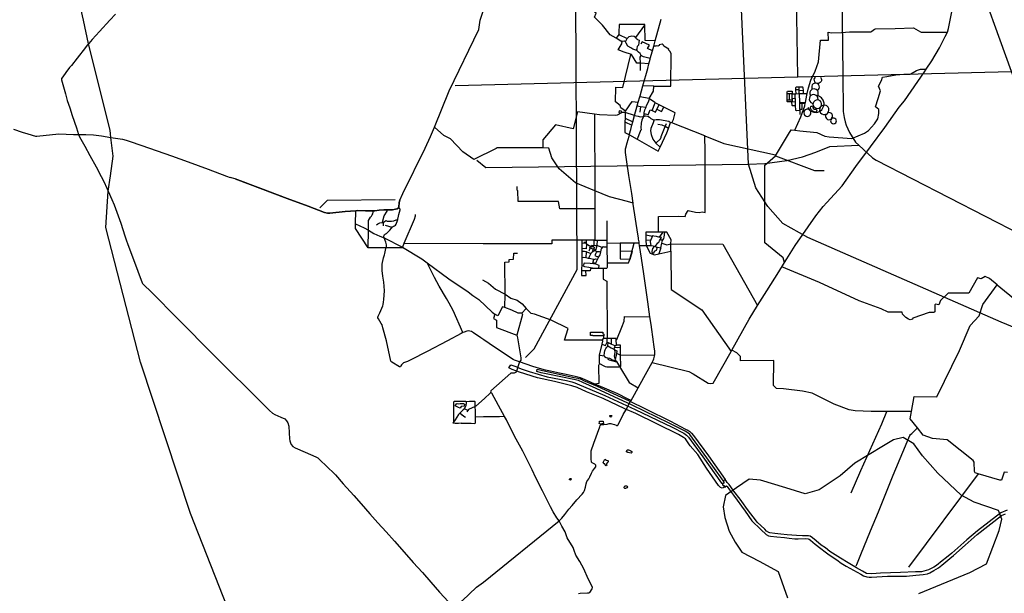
# Model space of a CAD drawing. Header units: millimetres. Extents: x 664923 to 767831, y 3118803 to 3207600.
# Tile 110 of 256: x 676896 to 692367, y 3154375 to 3163395. Entities that reach past the tile are written whole.
import ezdxf

# ---------------------------------------------------------------- set-up
doc = ezdxf.new("R2010")
doc.units = ezdxf.units.MM
for name, color, linetype in [('buildings', 5, 'Continuous'), ('roads_2', 2, 'Continuous'), ('roads_3', 3, 'Continuous'), ('water', 7, 'Continuous')]:
    doc.layers.add(name, color=color, linetype=linetype)

msp = doc.modelspace()

# ---------------------------------------------------------------- linework, layer by layer
at = {"layer": 'buildings'}
for points in [[(686352.51, 3161954.57), (686316.67, 3161963.93), (686308.54, 3161935.26), (686333.33, 3161927.82), (686349.48, 3161935.91), (686352.51, 3161954.57)], [(686330.61, 3159736.69), (686333.32, 3159632.27), (686487.71, 3159630.54), (686522.49, 3159754.37), (686330.37, 3159751.31), (686330.61, 3159736.69)], [(685725.64, 3159445.56), (685725.75, 3159372.96), (685794.5, 3159374.57), (685790.62, 3159448.63), (685725.64, 3159445.56)]]:
    msp.add_lwpolyline(points, close=True, dxfattribs=at)
at = {"layer": 'roads_2'}
for points in [[(686536.44, 3160495.13), (686534.16, 3160510.48)], [(686005.44, 3157991.58), (685992.32, 3157956.41), (685996.76, 3157676.47), (685933.12, 3157664.83)], [(686420.34, 3157257.3), (686455.33, 3157323.89)], [(686455.33, 3157323.89), (686469.2, 3157348.06)], [(686469.2, 3157348.06), (686495.4, 3157396.68)]]:
    msp.add_lwpolyline(points, dxfattribs=at)
at = {"layer": 'roads_3'}
for points in [[(678318.09, 3161656.17), (677974.98, 3163014.65), (677897.48, 3163387.1), (677456.3, 3165318.75), (677410.22, 3166169.99), (677165.46, 3168471.17), (677188.46, 3169193.87), (677199.28, 3169534.21), (677259.66, 3170110.07), (677390.97, 3171362.6)], [(696389.07, 3159201.03), (696207.99, 3159215.77), (696048.34, 3159228.76), (695839.05, 3159263.02), (695677.68, 3159289.44), (695304.36, 3159420.49), (694594.4, 3159885.59), (694192.35, 3160286), (692811.63, 3161661.27), (692480.15, 3162582.01), (691878.83, 3164252.52), (691075, 3166076.71), (691005.52, 3166322.87), (691050.8, 3166529.31), (691086.34, 3166691.45), (691105.5, 3166778.82), (691372.21, 3167334.45)], [(695839.05, 3159263.02), (695598.33, 3159087.99), (695348.15, 3159001.29), (693176.5, 3158495.59), (692978.7, 3158466.84), (692779.23, 3158488.63), (692558.22, 3158541.83), (692318.42, 3158640.29), (689280.01, 3159968.17), (688888.32, 3160191.26), (688651.75, 3160458.62), (688463.9, 3160752.25), (688345.2, 3161121.36), (688345.61, 3161122.21), (688150.64, 3165531.53), (688146.15, 3165992.95)], [(689645.19, 3166075.63), (689785.38, 3165973.49), (689828.33, 3162540.65), (689835.67, 3161953.22), (689849.82, 3161857.36), (689867.77, 3161786.62), (689881.17, 3161736.71), (689933.45, 3161620.57), (690026.4, 3161470.22), (690081.33, 3161420.48), (690296.84, 3161225.39), (690352.04, 3161188.68), (692635.06, 3160014.26), (692860.99, 3159940.67), (693111.43, 3159921.81), (693326.55, 3159931), (693469.69, 3159961.98), (693629.57, 3160009.34), (693867.44, 3160115.43), (694192.35, 3160286)], [(689123.76, 3162496.56), (689071.15, 3165645.14)], [(684840.76, 3158083.78), (684981.43, 3158219.73), (685656.93, 3159465.64), (685631.37, 3164787.53)], [(682866.52, 3160557.18), (682859.64, 3160518.83), (682850.95, 3160448.99), (682841.59, 3160432.34), (682828.13, 3160422.56), (682800.41, 3160413.22), (682752.38, 3160407.85), (682677.73, 3160406.14), (682674.96, 3160406.07), (682614.71, 3160404.7), (682541.81, 3160397.96), (682474.88, 3160391.96), (682456.82, 3160391.85), (682330.21, 3160391.03), (682197.78, 3160393.26), (682175.51, 3160391.68), (682012.15, 3160380.14), (681770.97, 3160354.62), (681731.16, 3160353.67), (681683.87, 3160364.49), (681426.18, 3160462.84), (681097.11, 3160584.84), (680683.21, 3160742.84), (680280.93, 3160890.79), (681097.11, 3160584.84), (681426.18, 3160462.84), (681683.87, 3160364.49), (681731.16, 3160353.67), (681770.97, 3160354.62), (682012.15, 3160380.14), (682175.51, 3160391.68), (682197.78, 3160393.26), (682330.21, 3160391.03), (682456.82, 3160391.85), (682474.88, 3160391.96), (682541.81, 3160397.96), (682614.71, 3160404.7), (682674.96, 3160406.07), (682677.73, 3160406.14), (682752.38, 3160407.85), (682800.41, 3160413.22), (682828.13, 3160422.56), (682841.59, 3160432.34), (682850.95, 3160448.99), (682859.64, 3160518.83), (682866.52, 3160557.18), (682917.85, 3160662.78), (683264.46, 3161375.84), (683352.71, 3161557.38), (683413.59, 3161706.85), (683644.75, 3162274.35), (684109.58, 3163240.56), (684132.12, 3163385.46), (684327.41, 3163982.03)], [(686341.79, 3163058.26), (686265.83, 3163103.95), (686174.33, 3163158.98), (686051.26, 3163309.97), (685926.39, 3163435.96), (685951.66, 3163496.94), (685576.34, 3163797.99), (685242.55, 3163797.92), (685239.74, 3163975.41), (684327.41, 3163982.03)], [(686495.4, 3157396.68), (686502.57, 3157408.13), (686527.23, 3157453.52), (686613.61, 3157606.98), (686704.21, 3157770.79), (686833.58, 3158004.43), (687409.25, 3157863.44), (687477.83, 3157825.26), (687712.55, 3157678.25), (687752.08, 3157675.22), (687794.22, 3157682.29), (688073.86, 3158175.24), (688087.9, 3158199.99), (688359.06, 3158684.34), (688486.29, 3158903.06), (688632.8, 3159130.76), (688821.96, 3159431.75), (688913.59, 3159576.86), (688950.21, 3159634.86), (689080.59, 3159843.28), (689407.34, 3160309.38), (689520.63, 3160459.28), (689578.35, 3160518.92), (689816.62, 3160784.14), (690035.11, 3161085.74), (690265.51, 3161394), (690487.48, 3161699.26), (690715.13, 3162017.08), (690796.13, 3162120.33), (691114.76, 3162577.09), (691141.06, 3162617.36), (691226.76, 3162748.53), (691349.78, 3162954.98), (691438.83, 3163130.63), (691474.73, 3163197.75), (691489.59, 3163258.41), (691601.43, 3163816.28)], [(678399.11, 3163479.44), (678312.69, 3163385.12), (678151.34, 3163211.53), (678032.68, 3163083.48), (677981.76, 3163022.72), (677974.98, 3163014.65), (677958.11, 3162994.52), (677929.4, 3162956.96), (677798.53, 3162789.23), (677711.09, 3162675.9), (677680.39, 3162641.12), (677621.48, 3162562.97), (677571.33, 3162494.23), (677555.23, 3162468.74), (677553.98, 3162450.37), (677585.83, 3162341.05), (677614.23, 3162229.73), (677642.48, 3162127), (677682, 3162009.99), (677722.49, 3161886.71), (677786.57, 3161695.17), (677821.92, 3161590.79), (677836.24, 3161552.83), (677916.83, 3161403.83), (677996.7, 3161258.92), (678097.27, 3161079.58), (678177.27, 3160926.9), (678218.8, 3160848.96), (678265.97, 3160744.35), (678286.6, 3160697.33), (678343.96, 3160566.6), (678379.31, 3160482.09), (678420.74, 3160368.97), (678482.81, 3160197.23), (678549.65, 3159996.42), (678570.69, 3159933.75)], [(686557.42, 3161886.25), (686598.93, 3162038.29), (686615.73, 3162097.1), (686640.46, 3162183.58), (686645.18, 3162200.11), (686687.46, 3162354.98), (686762.87, 3162626.24), (686782.65, 3162702.36), (686801.8, 3162776.1), (686804.46, 3162785.54), (686838.29, 3162905.63), (686859.63, 3162981.4), (686881.93, 3163062.7), (686975.71, 3163405.77)], [(686881.93, 3163062.7), (686724.81, 3163067.5), (686716.99, 3163306.99), (686716.59, 3163319.04), (686315.59, 3163318.92), (686312.33, 3163194.6), (686308.65, 3163164.72), (686265.83, 3163103.95)], [(686574.96, 3163116.28), (686716.99, 3163306.99)], [(689076.67, 3161656.87), (689167.92, 3161868.38), (689232.3, 3162042.79), (689239.87, 3162083.39), (689242.06, 3162094.23), (689261.13, 3162208.28), (689267.66, 3162236.16), (689288.63, 3162325.7), (689326.59, 3162445.38), (689392.74, 3162587.22), (689445.84, 3162731.38), (689479.36, 3163073.22), (689601.97, 3163073.32), (689597.87, 3163196.49), (689653.62, 3163190.08), (689809.13, 3163194.43), (689934.96, 3163202.73), (690115.52, 3163202.54), (690271.69, 3163205.33), (690286.44, 3163214.72), (690324.8, 3163244.58), (690342.51, 3163253.22), (690654.04, 3163255.41), (690940.44, 3163267.4), (691047.46, 3163206.48), (691062.49, 3163198.11), (691474.73, 3163197.75)], [(686782.65, 3162702.36), (686649.72, 3162709.34), (686591.9, 3162712.39), (686508.93, 3162845.79), (686394.96, 3162883.66), (686298.91, 3162919.15), (686361.18, 3163027.24), (686353.19, 3163055.8)], [(686308.65, 3163164.72), (686439.81, 3163099.5)], [(686804.46, 3162785.54), (686758.56, 3162794.41), (686698.45, 3162811.21), (686662.44, 3162830.48), (686647.29, 3162863.08), (686616.44, 3162885.1), (686596.13, 3162907.75), (686580.33, 3162915.3), (686574.98, 3162917.85), (686530.66, 3162931.76), (686497.82, 3162953.64), (686449.1, 3162981.07), (686424.22, 3163026.63), (686412.29, 3163047.9), (686397.47, 3163056.01), (686373.39, 3163051.46), (686353.19, 3163055.8), (686341.79, 3163058.26)], [(686412.29, 3163047.9), (686439.81, 3163099.5), (686469.78, 3163129.22), (686511.62, 3163141.85), (686548.42, 3163134.65), (686574.96, 3163116.28), (686578.3, 3163104.84), (686594.26, 3163094.08), (686600.67, 3163084.32), (686627.12, 3163071.16), (686625.63, 3163036.1), (686618.87, 3162995.83), (686599.28, 3162973.59), (686594.55, 3162944.74), (686593.63, 3162932.77), (686580.33, 3162915.3)], [(686838.29, 3162905.63), (686760.48, 3162940.08), (686791.13, 3162992.78), (686675.85, 3163046.3), (686654.35, 3163008.93)], [(686860.14, 3162349.1), (687128.87, 3162350.25), (687131.21, 3162860.94), (687112.7, 3162902.41), (687090.33, 3162922.95), (687095.43, 3162932.43), (687018.02, 3162981.32), (687006.2, 3163001.45), (686988.15, 3163011.12), (686944.22, 3163001.02), (686941.33, 3162987.87), (686921.44, 3162980.82), (686902.53, 3162981.56), (686890, 3162978.23), (686872.14, 3162978.99), (686859.63, 3162981.4)], [(686412.94, 3161954.52), (686338.62, 3162006.6), (686328.55, 3162046.13), (686258.38, 3162101.42), (686260.97, 3162334.36), (686372.34, 3162328.81), (686497.37, 3162849.86)], [(686649.37, 3162597.38), (686649.72, 3162709.34), (686643.92, 3162807.2), (686662.44, 3162830.48)], [(683740.08, 3162361.51), (689123.76, 3162496.56), (692480.15, 3162582.01)], [(688913.59, 3159576.86), (688894.18, 3159652.4), (688604.81, 3159885.92), (688606.17, 3161106), (688771.73, 3161256.99), (688975.14, 3161595.83), (689016.06, 3161663.99), (689076.67, 3161656.87), (689156, 3161647.55), (689423.11, 3161620.54), (689548.97, 3161564.3), (689616.37, 3161550.77), (689968.52, 3161524.92), (690170.83, 3161609.68), (690230.99, 3161654.52), (690327.99, 3161758.45), (690379.26, 3161834.48), (690396.72, 3161922.5), (690393.6, 3161985.13), (690340.45, 3162026.04), (690385.6, 3162154.41), (690421.38, 3162278.23), (690390.81, 3162350.84), (690438.75, 3162437.05), (690453.64, 3162489.72), (690519.56, 3162503.12), (690659.83, 3162528.38), (690785.61, 3162540.87), (690888.5, 3162540.47), (690932.11, 3162564.89), (690988.38, 3162596.4), (691051.04, 3162616.22), (691141.06, 3162617.36)], [(689477.72, 3162489.07), (689489.19, 3162473.01), (689494.46, 3162454.02), (689492.88, 3162434.39), (689487.31, 3162420.7), (689474.7, 3162405.51), (689457.63, 3162395.51), (689438.16, 3162391.92), (689424.01, 3162392.47), (689401.39, 3162404.9), (689388.54, 3162419.89), (689381.72, 3162437.81), (689381.37, 3162457.51), (689387.81, 3162476.14), (689400.28, 3162491.45)], [(686784.55, 3162154.7), (686856.21, 3162270.08), (686860.14, 3162349.1), (686687.46, 3162354.98)], [(688955.42, 3162229.1), (688955.4, 3162263.05), (688961.6, 3162269.42), (689031.23, 3162271.09)], [(689031.23, 3162271.09), (689032.37, 3162229.94)], [(689209.65, 3162279.62), (689208.51, 3162322.49), (689206.79, 3162326.63), (689203.36, 3162330.32), (689198.75, 3162333.26), (689193.07, 3162335.82), (689140.86, 3162334.45), (689093.64, 3162332.91), (689087.2, 3162325.75), (689086.89, 3162293.13)], [(689143.72, 3162232.61), (689142.44, 3162278.11), (689141.97, 3162294.69), (689086.89, 3162293.13), (689088.64, 3162231.07), (689143.72, 3162232.61)], [(689141.97, 3162294.69), (689140.86, 3162334.45)], [(689143.72, 3162232.61), (689210.67, 3162234.37), (689209.65, 3162279.62), (689142.44, 3162278.11)], [(689425.9, 3162194.04), (689430.62, 3162200.61), (689439.23, 3162212.61), (689444.34, 3162235.61), (689441.24, 3162258.94), (689430.3, 3162279.82), (689412.85, 3162295.71), (689379.6, 3162306.22), (689349.65, 3162300.23), (689335.08, 3162292.51), (689318.99, 3162275.24), (689309.82, 3162253.54), (689308.66, 3162230.02), (689313.88, 3162214.06), (689323.5, 3162197.91)], [(689430.3, 3162279.82), (689448.04, 3162296.35), (689458.67, 3162314.89), (689462.3, 3162335.94), (689458.47, 3162356.94), (689447.66, 3162375.36), (689424.01, 3162392.47), (689403.05, 3162397.03), (689381.78, 3162394.18), (689362.78, 3162384.28), (689348.32, 3162368.5), (689340.17, 3162348.76), (689341.62, 3162317.07), (689349.65, 3162300.23)], [(686407.96, 3161936.64), (686412.94, 3161954.52), (686518.71, 3162106.81), (686615.73, 3162097.1)], [(687143.19, 3161773.16), (687169.88, 3161826.85), (687193.4, 3161928.33), (687015.78, 3162020.52), (686943.7, 3162057.93), (686882.5, 3162089.7), (686874.8, 3162093.69), (686790.74, 3162150.52), (686784.55, 3162154.7), (686640.46, 3162183.58)], [(686697.78, 3161871.53), (686708.81, 3161900.74), (686709.15, 3161907.72), (686710.39, 3161933.14), (686720.19, 3161977.17), (686739.5, 3162017.16), (686745.41, 3162041.28), (686783.08, 3162118.33), (686790.74, 3162150.52)], [(688984.03, 3162229.41), (688955.42, 3162229.1)], [(688955.49, 3162136.41), (688955.42, 3162229.1)], [(689143.72, 3162232.61), (689149.03, 3162090.94), (689149.26, 3162080.93), (689150.87, 3161989.17), (689151.29, 3161964.71), (689102.44, 3161964.48), (689097, 3161965.4), (689093.46, 3161967.75), (689090.79, 3161970.72), (689089.44, 3161975.12), (689086.28, 3162041.39), (689037.21, 3162040.6), (689030.8, 3162047.29), (689030.12, 3162105.76), (688961.12, 3162103.87), (688955.51, 3162109.78), (688955.49, 3162136.41)], [(688955.49, 3162136.41), (688984.48, 3162136.63)], [(689032.37, 3162229.94), (688984.03, 3162229.41)], [(688984.03, 3162229.41), (688984.48, 3162136.63), (689034.21, 3162136.9)], [(689030.12, 3162105.76), (689034.8, 3162106.1)], [(689033.88, 3162153.22), (689032.37, 3162229.94), (689074.55, 3162230.76), (689076.06, 3162154.06), (689033.88, 3162153.22)], [(689033.88, 3162153.22), (689034.21, 3162136.9)], [(689034.21, 3162136.9), (689034.8, 3162106.1), (689085.14, 3162106.92), (689084.38, 3162154.2), (689076.06, 3162154.06)], [(689074.55, 3162230.76), (689088.64, 3162231.07)], [(689086.28, 3162041.39), (689085.14, 3162106.92)], [(689180.99, 3162080.26), (689178.45, 3162077.7), (689175.18, 3162076.2), (689171.63, 3162075.96), (689168.25, 3162076.94), (689165.48, 3162078.99), (689163.73, 3162081.51), (689162.81, 3162084.74), (689163, 3162088.05), (689164.68, 3162091.68), (689166.68, 3162093.72), (689169.63, 3162095.26), (689172.96, 3162095.74), (689176.31, 3162095.09), (689179.17, 3162093.4), (689181.41, 3162090.71), (689182.58, 3162087.36), (689182.49, 3162083.79), (689180.99, 3162080.26)], [(689181.41, 3162090.71), (689242.06, 3162094.23)], [(689210.67, 3162234.37), (689267.66, 3162236.16)], [(689279.51, 3162014.65), (689295.56, 3161986.94), (689312.92, 3161969.45), (689330.02, 3161955.98), (689373.04, 3161938.61), (689419.44, 3161936.93), (689463.63, 3161951.14), (689500.27, 3161979.53), (689531.21, 3162038.26), (689533.82, 3162084.38), (689520.42, 3162128.6), (689492.63, 3162165.6), (689462.14, 3162186.64), (689430.62, 3162200.61)], [(689437.58, 3162133.07), (689440.04, 3162142.01), (689438.15, 3162165.94), (689425.9, 3162194.04), (689411.22, 3162204.89), (689389.44, 3162215.21), (689365.42, 3162217.5), (689349.86, 3162214.47), (689328.48, 3162203.34), (689323.5, 3162197.91), (689312.22, 3162185.61), (689303.04, 3162163.41), (689302.04, 3162139.43), (689309.34, 3162116.56), (689326.99, 3162095.04), (689348.05, 3162083.34), (689362.29, 3162083.58)], [(689409.63, 3162132.02), (689388.4, 3162121.8), (689371.96, 3162104.99), (689362.29, 3162083.58), (689360.57, 3162060.19), (689366.98, 3162037.61), (689388.26, 3162012.33), (689409.46, 3162002.07), (689432.92, 3161999.64), (689455.79, 3162005.34), (689475.33, 3162018.48), (689485.41, 3162030.77), (689494.42, 3162052.45), (689495.43, 3162075.89), (689488.33, 3162098.27), (689473.96, 3162116.87), (689454.06, 3162129.45), (689437.58, 3162133.07), (689431.03, 3162134.51), (689409.63, 3162132.02)], [(685926.49, 3161911.23), (685659.23, 3161948.83), (685589.99, 3161680.35), (685316.06, 3161740.77), (685114.04, 3161503.62), (685113.89, 3161380.37), (684395.77, 3161379.49), (684380.14, 3161371.69), (684033.15, 3161198.74), (683857, 3161317.13), (683664.94, 3161520.5), (683558.98, 3161575.66), (683413.59, 3161706.85)], [(686598.93, 3162038.29), (686651.13, 3162028.29), (686739.5, 3162017.16)], [(686651.13, 3162028.29), (686642.1, 3161939.58)], [(686769.67, 3161901.17), (686803.68, 3161978.7), (686833.75, 3161964.85), (686883.5, 3161938.49), (686908.77, 3161988.63), (686943.7, 3162057.93)], [(686833.75, 3161964.85), (686882.5, 3162089.7)], [(686908.77, 3161988.63), (686978.42, 3161949.65), (687015.78, 3162020.52)], [(689149.03, 3162090.94), (689164.68, 3162091.68)], [(689163.73, 3162081.51), (689149.26, 3162080.93)], [(689150.87, 3161989.17), (689184.49, 3161989.71), (689189.27, 3161992.85), (689190.39, 3161997.65), (689188.59, 3162080.55)], [(689151.29, 3161964.71), (689153.27, 3161904.99)], [(689180.99, 3162080.26), (689188.59, 3162080.55), (689239.87, 3162083.39)], [(689262.21, 3161985.76), (689243.84, 3161978.99), (689228.9, 3161966.38), (689219.2, 3161949.44), (689215.91, 3161930.23), (689219.42, 3161911.05), (689229.31, 3161894.23), (689236.48, 3161887.21), (689253.55, 3161877.63), (689272.88, 3161874.44), (689292.13, 3161878.01), (689309, 3161887.93), (689317.74, 3161897.29), (689326.45, 3161914.76), (689328.62, 3161934.12), (689324, 3161953.07), (689313.14, 3161969.29), (689312.92, 3161969.45), (689297.36, 3161980.84), (689278.56, 3161986.33), (689262.21, 3161985.76)], [(689475.33, 3162018.48), (689465.58, 3161993.76), (689464.42, 3161968.16), (689467.82, 3161953.69), (689480.29, 3161931.27), (689499.72, 3161914.45), (689523.76, 3161905.26), (689549.51, 3161904.8), (689562.53, 3161908.91), (689570.8, 3161911.53), (689591.56, 3161926.68), (689595.62, 3161932.74), (689605.85, 3161948), (689611.97, 3161972.89), (689609.15, 3161998.36), (689597.75, 3162021.34), (689579.13, 3162039.05), (689566.46, 3162045.79), (689541.33, 3162051.37), (689515.78, 3162048.08), (689485.41, 3162030.77)], [(686557.42, 3161886.25), (686407.96, 3161936.64), (686360.72, 3161936.93), (686285.81, 3161893.96), (686254.44, 3161886.16), (686005.43, 3161898.91), (685926.49, 3161911.23), (685930.23, 3160704.25), (685930.85, 3160503.74), (685931.11, 3160421.18), (685932.63, 3159929.31), (685966.76, 3159929.49), (686123.72, 3159930.26), (686122.53, 3159878.06)], [(686407.96, 3161936.64), (686407.07, 3161844.92), (686406.51, 3161786.47), (686404.9, 3161620.33), (686476.79, 3161584.24)], [(686406.51, 3161786.47), (686515.45, 3161737.67)], [(686407.07, 3161844.92), (686530.36, 3161790.43)], [(686534.16, 3160510.48), (686512.25, 3160659.89), (686467.04, 3160943.74), (686434.32, 3161158.97), (686417.89, 3161271.22), (686413.63, 3161308.8), (686413.09, 3161342.8), (686415.61, 3161363.48), (686418.98, 3161381.74), (686440.52, 3161459.4), (686470.62, 3161562.69), (686476.79, 3161584.24), (686476.97, 3161598), (686496.57, 3161670.77), (686515.45, 3161737.67), (686530.36, 3161790.43), (686557.42, 3161886.25)], [(686557.42, 3161886.25), (686611.59, 3161877.47), (686643.19, 3161867.32), (686697.78, 3161871.53), (686733.23, 3161883.38), (686765.83, 3161879.72), (686793.41, 3161862.41), (686813.79, 3161838.91), (686855.99, 3161822.67), (686895.9, 3161824.56), (686950.43, 3161825.22), (687097.79, 3161801.47), (687123.32, 3161780.98)], [(686697.78, 3161871.53), (686671.33, 3161817.84), (686660.49, 3161770.47), (686657.54, 3161692.09), (686661.14, 3161663.95), (686647.63, 3161655.37), (686643.76, 3161637.76), (686599.82, 3161514.62)], [(686769.67, 3161901.17), (686748.66, 3161906.81), (686728.59, 3161909.39), (686709.15, 3161907.72)], [(686855.99, 3161822.67), (686858.33, 3161807.04), (686849.44, 3161772.43), (686811.01, 3161683.25), (686808.37, 3161648.53), (686817.77, 3161589.36), (686846.18, 3161518.78), (686892.38, 3161452.68), (686957.57, 3161390.97)], [(689562.53, 3161908.91), (689556.18, 3161886.81), (689556.55, 3161867.29), (689560.32, 3161855.34), (689571.25, 3161839.13), (689587.1, 3161827.61), (689605.95, 3161822.19), (689625.53, 3161823.49), (689638.01, 3161828.16), (689650.22, 3161836.81), (689653.6, 3161840.02), (689664.18, 3161856.47), (689668.47, 3161875.52), (689665.95, 3161894.89), (689656.93, 3161912.22), (689642.48, 3161925.44), (689630.36, 3161931.27), (689610.97, 3161934.29), (689595.62, 3161932.74)], [(689693.4, 3161848.12), (689677.64, 3161849.13), (689662.47, 3161844.71), (689650.22, 3161836.81), (689640.98, 3161822.32), (689637.25, 3161807.05), (689638.99, 3161791.44), (689642.11, 3161783.6), (689651.62, 3161771.06), (689664.87, 3161762.49), (689680.26, 3161758.96), (689695.94, 3161760.89), (689705.7, 3161765.16), (689717.72, 3161775.37), (689725.5, 3161789.04), (689728.12, 3161804.53), (689725.25, 3161819.98), (689717.24, 3161833.53), (689705.05, 3161843.53), (689693.4, 3161848.12)], [(676799.33, 3161672.93), (676936.44, 3161628), (677023.63, 3161601.85), (677142.28, 3161566.15), (677167.27, 3161563.88), (677508.9, 3161597.84), (677625.18, 3161596.17), (677740.74, 3161590), (677821.92, 3161590.79), (677932.57, 3161590.31), (678056.68, 3161585.03), (678182.22, 3161567.93), (678329.99, 3161545.29), (678401.72, 3161534.3), (678510.85, 3161514.57), (678568.92, 3161501.46), (678647.34, 3161475.98), (678936.08, 3161374.77), (679278.5, 3161253.51), (679540.9, 3161157.97), (679854.82, 3161043.17), (680146.13, 3160932.5), (680203.87, 3160912.17)], [(681800.17, 3149717.55), (681542.86, 3151382.02), (680480.54, 3153339.47), (679578.13, 3155632.66), (678793.59, 3158011.65), (678248.95, 3160128.12), (678286.6, 3160697.33), (678323.97, 3160938.53), (678361.82, 3161248.9), (678329.99, 3161545.29), (678318.09, 3161656.17)], [(686476.79, 3161584.24), (686599.82, 3161514.62), (686927.96, 3161328.96), (686957.57, 3161390.97), (687066.08, 3161618.17), (687089.51, 3161684.83), (687123.32, 3161780.98)], [(686892.38, 3161452.68), (686964.75, 3161523.81), (686976.94, 3161545.73), (686975.69, 3161558.25), (687040.39, 3161713.63), (687060.63, 3161762.22)], [(687089.51, 3161684.83), (687040.39, 3161713.63), (686991.72, 3161738.14), (686923.29, 3161749.59)], [(686935.62, 3160052.02), (686933.83, 3160298.93), (687241.45, 3160304.04), (687352.8, 3160301.64), (687364.79, 3160336.1), (687399.61, 3160394.32), (687516.54, 3160367.78), (687570.12, 3160365.5), (687618.31, 3160372.54), (687665.74, 3160361.81), (687666.05, 3160539.39), (687665.03, 3161323.81), (687661.1, 3161569.21), (687143.19, 3161773.16), (687123.32, 3161780.98)], [(687661.1, 3161569.21), (687960.21, 3161448.66), (688772.57, 3161269.74), (688771.73, 3161256.99), (689382.38, 3161022.43), (689536.69, 3161025.13)], [(684077.72, 3161184.52), (684218.53, 3161069.96), (688345.61, 3161122.21), (688601.36, 3161136.34), (688949.45, 3161179.56), (689193.33, 3161239.89), (689404.46, 3161311.61), (689624.35, 3161401.03), (690081.33, 3161420.48)], [(686534.16, 3160510.48), (686445.96, 3160534.46), (686162.08, 3160611.84), (685930.23, 3160704.25), (685630.79, 3160830.7), (685371.1, 3161052.2), (685255.03, 3161221.66), (685210.6, 3161375.54), (685113.89, 3161380.37)], [(680280.93, 3160890.79), (680203.87, 3160912.17)], [(685931.11, 3160421.18), (685384.2, 3160420.47), (685361.38, 3160535.01), (684728.24, 3160535.46), (684721.34, 3160706.65), (684712.83, 3160713.83), (684711.95, 3160770.22)], [(681609.7, 3160434.29), (681729.59, 3160557.31), (682796.14, 3160569.72)], [(682912.91, 3159819.39), (682908.97, 3159809.46), (682655.61, 3159809.8), (682370.83, 3159810.17), (682170.86, 3160109.98), (682169.71, 3160184.13), (682175.51, 3160391.68)], [(682370.83, 3159810.17), (682374.39, 3160087.34), (682375.67, 3160173.75), (682374.18, 3160201.93), (682378.91, 3160235.43), (682391.59, 3160264.14), (682406.98, 3160287.37), (682421.91, 3160306.09), (682436.31, 3160325.11), (682443.93, 3160342.25), (682456.82, 3160391.85)], [(686502.57, 3157408.13), (686446.1, 3157433.58), (686294.17, 3157510.05), (685984.35, 3157642.53), (685933.12, 3157664.83), (685819.9, 3157714.1), (685705.68, 3157764.54), (685623.75, 3157787.04), (685483.61, 3157816.16), (685378.75, 3157839.05), (685237.05, 3157867.64), (685155.4, 3157884.11), (685097.95, 3157897.31), (684957.01, 3157944.19), (684750.06, 3158014.59), (684668.78, 3158041), (684647.82, 3158049.78), (684432.71, 3158193.47), (684272.45, 3158301.17), (684188.18, 3158362.24), (684141.52, 3158391.81), (684026.11, 3158473.34), (683993.8, 3158491.11), (683970.04, 3158499.62), (683945.34, 3158500.27), (683921.24, 3158497.81), (683879.98, 3158483.59), (683860.93, 3158475.11), (683832.52, 3158462.47), (683615.55, 3158347.52), (683297.7, 3158179.33), (683044.08, 3158044.78), (682989.01, 3158019.09), (682944.42, 3158004.57), (682927.21, 3157996.99), (682910.26, 3157984.43), (682897.18, 3157969.36), (682886.96, 3157951.44), (682879.8, 3157938.78), (682873.05, 3157934.5), (682865.68, 3157935.44), (682741.83, 3158010.01), (682728.49, 3158023.9), (682656.78, 3158346.13), (682601.93, 3158552.41), (682589.13, 3158598.7), (682576.2, 3158619.92), (682532.06, 3158691.84), (682525.55, 3158704.8), (682524.8, 3158718.89), (682527.74, 3158733.03), (682555.27, 3158784.13), (682599.24, 3158893.98), (682607.97, 3158918.38), (682614.61, 3158951.68), (682617.65, 3158992.99), (682623.88, 3159064.65), (682625.65, 3159131.76), (682620.67, 3159203.53), (682616.5, 3159269.29), (682602.41, 3159364.65), (682590.54, 3159452.21), (682588.66, 3159505.98), (682592.66, 3159552.53), (682610.59, 3159648.91), (682616.59, 3159668.32), (682628.91, 3159698), (682634.74, 3159716.13), (682650.82, 3159795.78), (682655.61, 3159809.8), (682658.36, 3159817.84), (682657.25, 3159854.9), (682648.94, 3159894.69), (682621.9, 3159967.16), (682618.57, 3159990.85), (682622.4, 3160002.68), (682627.97, 3160015.31), (682642.51, 3160025.97), (682657.06, 3160035.61), (682680.94, 3160053.21), (682711.1, 3160083.16), (682738.9, 3160119.44), (682754.84, 3160140.25), (682768.22, 3160145.97), (682785.1, 3160152.22), (682799.43, 3160163.69), (682810.71, 3160181.63), (682833.66, 3160236.54), (682836.42, 3160250.07), (682838.05, 3160258.02), (682846.02, 3160307), (682853.67, 3160334), (682874.98, 3160403.03), (682873.91, 3160415.78), (682862.04, 3160424.24), (682841.59, 3160432.34)], [(682594.24, 3160206.65), (682602.6, 3160232.64), (682620.27, 3160311.26), (682667.94, 3160385.44), (682674.96, 3160406.07)], [(686833.58, 3158004.43), (686848.96, 3158034.64), (686860.31, 3158063.17), (686870.66, 3158103.81), (686873.27, 3158123.43), (686874.29, 3158131), (686875.07, 3158184.45), (686866.67, 3158251.53), (686861.21, 3158287.48), (686856.85, 3158331.53), (686817.99, 3158599.75), (686798.53, 3158722.51), (686763.81, 3158960.82), (686700.72, 3159398.64), (686663.37, 3159646.63), (686634.2, 3159845.07), (686629.59, 3159876.44), (686629.09, 3159881.04), (686626.73, 3159902.3), (686621.91, 3159924.08), (686619.58, 3159942.67), (686617.19, 3159965.3), (686606.49, 3160023.42), (686571.82, 3160260.02), (686536.44, 3160495.13)], [(682612.27, 3160151.32), (682611.56, 3160197.27), (682614.5, 3160209.85), (682639.45, 3160225.91), (682646.62, 3160237.5)], [(682646.62, 3160237.5), (682670.91, 3160228.48), (682703.51, 3160225.85), (682737.6, 3160227.75), (682772.14, 3160234.55), (682812.34, 3160249.49), (682836.42, 3160250.07)], [(683109.27, 3160330.38), (683110.51, 3160317.87), (683109.66, 3160305.32), (683094.69, 3160254.95), (682932.9, 3159874.29), (682912.91, 3159819.39)], [(682169.71, 3160184.13), (682306.15, 3160120.44), (682374.39, 3160087.34), (682461.31, 3160034.38), (682552.8, 3159991.62), (682621.9, 3159967.16)], [(682500.7, 3160168.38), (682524.57, 3160186.51), (682555.85, 3160200.58), (682594.24, 3160206.65), (682614.5, 3160209.85)], [(682638.35, 3160162.17), (682690.05, 3160146.26), (682705.84, 3160143.38), (682722.23, 3160135.59), (682738.9, 3160119.44)], [(686123.72, 3159930.26), (686128.89, 3159939.29), (686126.37, 3160050.86), (686125.56, 3160233.65)], [(678570.69, 3159933.75), (678595.98, 3159862.49), (678698.31, 3159583.42), (678751.27, 3159440.25), (678822.2, 3159256.76), (678827.13, 3159246.9), (678851.37, 3159222.44), (678956.18, 3159122.37), (679103.65, 3158971.99), (679246.74, 3158825.01), (679425.69, 3158645.54), (679593.21, 3158476.25), (679733.6, 3158335.48), (679919.22, 3158147.48), (680116.25, 3157950.58), (680260.23, 3157802.96), (680421.08, 3157646.1), (680589.65, 3157480.71), (680737.33, 3157333.57), (680822.18, 3157249.6), (680865.36, 3157208.37), (680907.17, 3157185.49), (681000.87, 3157147.42), (681061.24, 3157116.6), (681090.35, 3157087.05), (681108.87, 3157054.29), (681123.29, 3157005.72), (681127.35, 3156897.6), (681134.21, 3156804.43), (681138.36, 3156774.7), (681149.69, 3156743.57), (681163.58, 3156715.28), (681189.5, 3156681.35), (681223.76, 3156661.08), (681500.43, 3156544.78), (681560.79, 3156515.83), (681580.22, 3156505.25), (681627.28, 3156460.2), (681707.49, 3156382.5), (681855.6, 3156236.92), (681980.72, 3156096.68), (682144.68, 3155915.77), (682260.49, 3155782.29), (682398.88, 3155626.38), (682522.62, 3155485.77), (682651.67, 3155340.07), (682782.8, 3155193.71), (682936.54, 3155023.16), (683080.61, 3154860.76), (683222.74, 3154700.06), (683357.76, 3154550.47), (683494.09, 3154394.86), (683631.26, 3154241.5)], [(682621.9, 3159967.16), (682912.91, 3159819.39), (683211.98, 3159636.61), (683300.64, 3159573.96), (683638.5, 3159322.27), (683942.08, 3159113.92), (684013.66, 3159058.26), (684107.79, 3158993.25), (684319.32, 3158797.35), (684363.97, 3158762.54)], [(685932.63, 3159929.31), (685918.72, 3159929.26), (685803.49, 3159928.78), (685728.96, 3159928.48), (685256.56, 3159926.54), (685255.21, 3159872.63), (684180.09, 3159871.98), (682932.9, 3159874.29)], [(685728.96, 3159928.48), (685729.18, 3159879.07), (685729.54, 3159794.98), (685729.75, 3159747.98), (685730.17, 3159650.33), (685730.54, 3159567.34), (685725.64, 3159445.56)], [(685918.72, 3159929.26), (685919.51, 3159851.33), (685908.7, 3159826.76), (685906.33, 3159821.35), (685883.45, 3159824.39), (685863.45, 3159832.99), (685845.38, 3159840.76), (685803.54, 3159864.12), (685803.53, 3159877.63), (685803.52, 3159890.95), (685803.49, 3159928.78)], [(685966.76, 3159929.49), (685966.35, 3159843.72)], [(686634.2, 3159845.07), (686737.16, 3159842.59), (686799.98, 3159721.9), (686870.91, 3159697.25), (686939.58, 3159712.16), (687127.82, 3159753.05), (687128.99, 3159868.71), (687129.64, 3159934.33), (687062.14, 3160051.81), (687034.14, 3160051.86), (687005.26, 3160051.9), (686935.62, 3160052.02), (686735.57, 3160052.36), (686735.89, 3160010.23), (686736.46, 3159935.04), (686737.16, 3159842.59)], [(686735.89, 3160010.23), (686813.45, 3159996.84), (686839.46, 3159993.67)], [(686736.46, 3159935.04), (686814.69, 3159930.87)], [(686818.66, 3159846.32), (686809.89, 3159902.07), (686814.69, 3159930.87), (686835.99, 3159977.69), (686839.46, 3159993.67), (686840.88, 3160000.23), (686859.83, 3159997.93), (686894.95, 3159989.26), (686947.69, 3159974.43), (687005.26, 3160051.9)], [(686885.5, 3159831.9), (686920.94, 3159885.56), (686937, 3159898.87), (686949.29, 3159918.39), (686962.5, 3159946.28), (686977.9, 3159967.94), (686947.69, 3159974.43)], [(686962.5, 3159946.28), (686998.07, 3159921.78)], [(686968.9, 3159808.5), (686987.17, 3159879.49), (686998.07, 3159921.78), (687014.33, 3159955.46), (687023.45, 3159975.98), (687034.14, 3160051.86)], [(685803.53, 3159877.63), (685729.18, 3159879.07)], [(685803.54, 3159864.12), (685795.06, 3159790.02), (685729.54, 3159794.98)], [(685966.35, 3159843.72), (685966.05, 3159842.32), (685961.22, 3159819.87), (685953.87, 3159803.31), (685947.26, 3159782.47), (685946.12, 3159778.9), (685935.04, 3159765.66), (685898.64, 3159743.41), (685890.52, 3159737.29), (685875.29, 3159725.8), (685871.32, 3159719.11), (685863.54, 3159706.03), (685844.7, 3159668.65), (685831.22, 3159641.27), (685794.34, 3159649.57), (685758.57, 3159653.44), (685730.17, 3159650.33)], [(685803.52, 3159890.95), (685761.61, 3159891.66)], [(686122.53, 3159878.06), (686122.88, 3159817.14), (686124.27, 3159571.87), (686124.69, 3159497), (686123.46, 3159486.87), (686118.3, 3159481.57), (686064.73, 3159482.3), (685975.49, 3159480.88), (685862.03, 3159484.3), (685861.9, 3159448.44), (685792.81, 3159446.64)], [(686046.66, 3159815.42), (686039.1, 3159795.46), (686029.37, 3159775.77), (686020.33, 3159737.7), (686009.11, 3159700.18), (685990.88, 3159664.58), (685989.19, 3159661.28), (685974.48, 3159629.54), (685961.01, 3159600.51), (685949.06, 3159576.29), (685941.16, 3159560.75), (685925.09, 3159568.79), (685899.07, 3159566.88), (685916.01, 3159624.08), (685890.95, 3159631.77), (685868.36, 3159632.72), (685838.62, 3159637.74), (685831.22, 3159641.27)], [(685853.84, 3159807.66), (685848.38, 3159783.61), (685845.3, 3159766.79), (685840.96, 3159755.03)], [(685908.95, 3159787.97), (685876.09, 3159794.96), (685877.81, 3159802.3), (685853.84, 3159807.66), (685863.45, 3159832.99)], [(685917.9, 3159790.4), (685908.95, 3159787.97), (685890.52, 3159737.29)], [(685908.7, 3159826.76), (685922.11, 3159818.73), (685917.9, 3159790.4), (685947.26, 3159782.47)], [(685919.51, 3159851.33), (685941.38, 3159845.42), (685966.35, 3159843.72)], [(686122.88, 3159817.14), (686093.09, 3159817.73), (686083.85, 3159817.12), (686073.63, 3159819.51), (686061.2, 3159821.46), (686049.45, 3159817.63), (686046.66, 3159815.42), (685966.05, 3159842.32)], [(686629.09, 3159881.04), (686549.62, 3159880.58), (686331.4, 3159879.29), (686122.53, 3159878.06)], [(686124.27, 3159571.87), (686461.05, 3159573.05), (686482.26, 3159625.61), (686549.62, 3159880.58)], [(686331.4, 3159879.29), (686330.37, 3159751.31)], [(686737.16, 3159842.59), (686818.66, 3159846.32), (686883.26, 3159833.95), (686885.5, 3159831.9), (686893.38, 3159824.71), (686968.9, 3159808.5), (686939.58, 3159712.16)], [(686987.17, 3159879.49), (687063.54, 3159854.06), (687128.99, 3159868.71)], [(687128.99, 3159868.71), (687942.37, 3159867.96), (688486.29, 3158903.06)], [(684517.71, 3158869.42), (684522.79, 3159080.52), (684516.46, 3159582.59), (684585.71, 3159585.77), (684587.75, 3159622.68), (684654.34, 3159628.64), (684659.69, 3159722), (684715.88, 3159721.53)], [(685799.71, 3159744.65), (685770.26, 3159748.1), (685729.75, 3159747.98)], [(685794.34, 3159649.57), (685799.71, 3159744.65), (685815.98, 3159741.05), (685833.66, 3159735.07), (685871.32, 3159719.11)], [(685916.01, 3159624.08), (685932.95, 3159631.66), (685945.8, 3159632.39), (685974.48, 3159629.54)], [(685962.8, 3159751.75), (685956.32, 3159734.85), (685950.16, 3159721.51), (685938.7, 3159699.39), (685933.66, 3159686.51), (685941.83, 3159684.04), (685955.07, 3159677.45), (685966.27, 3159670.51), (685976.19, 3159669.69), (685990.88, 3159664.58)], [(685935.04, 3159765.66), (685962.8, 3159751.75), (685976.51, 3159747.79), (685990.67, 3159748.54), (685999.08, 3159748.67), (686020.33, 3159737.7)], [(687127.82, 3159753.05), (687131.55, 3159151.99), (687615.42, 3158831.8), (688073.86, 3158175.24)], [(683860.93, 3158475.11), (683707.27, 3158819.82), (683644.48, 3158940.02), (683603.44, 3159012.51), (683487.52, 3159206.36), (683414.02, 3159341.01), (683300.64, 3159573.96)], [(686064.73, 3159482.3), (686066.16, 3159314.31), (686121.43, 3159284.18), (686127.32, 3158383.75)], [(692252.15, 3159227.03), (692133.43, 3159323.11), (692065.7, 3159356.87), (692000.54, 3159322.38), (691947.71, 3159337.5), (691808.53, 3159096.94), (691485.76, 3159096.02), (691364.99, 3158979.27), (691338.32, 3158913.44), (691285.61, 3158921.31), (691274.11, 3158909.49), (691273, 3158799.05), (691259.99, 3158790.12), (691188.42, 3158790.41), (690931.37, 3158700.67), (690926.51, 3158685.33), (690885.03, 3158675.94), (690861.51, 3158685.73), (690820.87, 3158714.13), (690768.2, 3158764.85), (690764.01, 3158798.2), (690544.2, 3158798.26), (690433.87, 3158846.6), (690087.83, 3158975.38), (689460.91, 3159261.33), (688872.18, 3159511.29)], [(684167.93, 3159304.49), (684261.26, 3159250.56), (684373.99, 3159160.41), (684522.79, 3159080.52), (684611.49, 3159015.8), (684714.9, 3158984), (684789.31, 3158926.67), (684851.25, 3158855.65)], [(692414.21, 3156276.25), (692362.38, 3156281.49), (692322.91, 3156154.33), (692296.5, 3156152.02), (691954.88, 3156252.9), (691906.1, 3156271.51), (691895.7, 3156292.02), (691893.97, 3156436.04), (691876.51, 3156464.56), (691466.57, 3156787.57), (691238.28, 3156810.42), (691093.2, 3156862.96), (691000.77, 3156976.86), (690886.06, 3157118.21), (690906.96, 3157234.28), (690949.75, 3157471.75), (691304.15, 3157466.89), (691662.26, 3158195.44), (691832.15, 3158583.96), (691973.1, 3158740.31), (692028.14, 3158915.29), (692252.15, 3159227.03), (692571.11, 3158968.55)], [(684851.25, 3158855.65), (684787.96, 3158779.66), (684796.11, 3158761.72), (684708.89, 3158432.3), (684717.91, 3158392.75), (684769.08, 3158078.04), (684767.56, 3158040.4), (684750.06, 3158014.59), (684695.43, 3157852.56), (684664.21, 3157835.35), (684613.81, 3157834.56), (684298.38, 3157556.6), (684294.57, 3157528.37)], [(684787.96, 3158779.66), (684726.52, 3158779.42), (684627.04, 3158828), (684517.71, 3158869.42), (684481.34, 3158877.94), (684408.49, 3158736.07), (684363.97, 3158762.54), (684341.39, 3158696.06), (684390.1, 3158669.65), (684385.59, 3158556.76), (684708.89, 3158432.3)], [(686050.04, 3158354.33), (685453.52, 3158356.38), (685515.77, 3158537.07), (685249.06, 3158668.66), (684986.05, 3158764.8), (684933.37, 3158776.51), (684851.25, 3158855.65)], [(686269.32, 3158366.48), (686277.69, 3158367.66), (686358.75, 3158558.22), (686393.47, 3158653.85), (686397.01, 3158728.59), (686798.53, 3158722.51)], [(686071.64, 3158381.94), (686072.62, 3158423.62), (685900.93, 3158422.72), (685901.09, 3158429.25), (685864.33, 3158429.45), (685863.75, 3158483.24), (686058.82, 3158482.68), (686058.67, 3158454.03), (686073.77, 3158450.54), (686072.62, 3158423.62)], [(686050.04, 3158354.33), (686053.45, 3158339.76), (686042.32, 3158293.34), (686000.78, 3158120.01), (686000.78, 3158117.23), (686001.09, 3158000.92), (686005.44, 3157991.58), (686072.26, 3157949.81), (686093.43, 3157939.7), (686122.36, 3157935.98), (686309.28, 3157937.38), (686319.51, 3157940.71), (686340.22, 3157939.96), (686334.92, 3158118.65), (686335.29, 3158243.21), (686335.39, 3158276.82), (686270.82, 3158276.31), (686269.32, 3158366.48), (686269.07, 3158381.62), (686193.69, 3158382.75), (686127.32, 3158383.75), (686071.64, 3158381.94), (686063.31, 3158381.68), (686050.04, 3158354.33)], [(686042.32, 3158293.34), (686102.74, 3158274.51), (686125.89, 3158325.99), (686127.32, 3158383.75)], [(686192.73, 3158294.75), (686193.69, 3158382.75)], [(686081.29, 3158108.5), (686084.89, 3158163.4), (686088.21, 3158185.66), (686092.93, 3158202.45), (686107.8, 3158224.89), (686121.42, 3158243.65), (686135.49, 3158262.23), (686135.98, 3158266.26), (686142.37, 3158318.29)], [(686125.89, 3158325.99), (686142.37, 3158318.29), (686192.73, 3158294.75), (686248.19, 3158273.95), (686270.82, 3158276.31)], [(686135.98, 3158266.26), (686187.99, 3158234.78), (686218.6, 3158220.19), (686233.23, 3158214.25)], [(686248.19, 3158273.95), (686241.13, 3158248.2), (686232.14, 3158215.36), (686233.23, 3158214.25), (686240.33, 3158206.96), (686247.97, 3158161.02), (686234.08, 3158104.99), (686245.92, 3158061.81)], [(686241.13, 3158248.2), (686256.81, 3158244.31), (686282.31, 3158242.36), (686335.29, 3158243.21)], [(686000.78, 3158117.23), (686018.83, 3158118.56), (686048.86, 3158117.12), (686081.29, 3158108.5), (686084.35, 3158097.84), (686112.16, 3158083.13), (686137.92, 3158076.04), (686161.89, 3158071.19), (686183.65, 3158061.02), (686196.33, 3158051.37), (686263.4, 3158033.04)], [(686137.92, 3158076.04), (686138.58, 3158055.6), (686158.6, 3158046.33), (686195.81, 3158034.12), (686235.18, 3158023.71), (686251.01, 3158018.73), (686270.94, 3158020.63)], [(686240.33, 3158206.96), (686248.57, 3158205.96), (686266.78, 3158195.1), (686276.89, 3158186.65), (686280.22, 3158175.2), (686272.05, 3158149.14), (686292.1, 3158142.93), (686313.79, 3158132.3), (686334.92, 3158118.65)], [(686272.05, 3158149.14), (686265.49, 3158115.34), (686250.28, 3158054.64)], [(686334.92, 3158118.65), (686873.27, 3158123.43)], [(690906.96, 3157234.28), (690520.37, 3157231.81), (690277.14, 3157236.43), (690021.09, 3157245.21), (689931.21, 3157260.54), (689694.68, 3157348.47), (689347.68, 3157519.89), (689195.12, 3157556.21), (688898.56, 3157591.7), (688788.32, 3157593.57), (688742.52, 3157643.09), (688747.22, 3158036.07), (688220.99, 3158033.1), (688219.03, 3158097.93), (688163.87, 3158158.27), (688087.9, 3158199.99)], [(686245.92, 3158061.81), (686250.28, 3158054.64), (686263.4, 3158033.04), (686270.94, 3158020.63), (686319.51, 3157940.71), (686472.28, 3157689.28), (686613.61, 3157606.98)], [(684313.04, 3157522.92), (684304.54, 3157529.04), (684294.57, 3157528.37), (684286.27, 3157522.49), (684196.74, 3157438.02), (684064.75, 3157316.32), (684054.79, 3157310.26), (683949.52, 3157266.81), (683937.63, 3157251.64), (683923.84, 3157227.39)], [(685676.2, 3154371.42), (685703.41, 3154378.12), (685817.87, 3154380.97), (685840.44, 3154381.7), (685854.52, 3154388.87), (685888.26, 3154446.89), (685894.23, 3154467.88), (685886.01, 3154493.2), (685826.53, 3154600.95), (685758.29, 3154760.44), (685698.22, 3154875.85), (685635.11, 3154976.91), (685607.75, 3155046.49), (685591.23, 3155095.34), (685500.55, 3155249.62), (685465.51, 3155339.98), (685415.73, 3155432.19), (685373.43, 3155512.63), (685338.06, 3155561.6), (685278.34, 3155655.06), (685238.68, 3155735.58), (685112.87, 3155986.48), (685007.78, 3156189.63), (684945.92, 3156316.14), (684800.54, 3156610.59), (684669.7, 3156848.85), (684542.33, 3157100.75), (684514.2, 3157153.08), (684419.1, 3157326.43), (684313.04, 3157522.92)], [(683711.52, 3157336.76), (683710.01, 3157283.86), (683710.14, 3157262.02), (683713.27, 3157243.16), (683711.08, 3157215.44), (683710.87, 3157195.06), (683712.79, 3157092.54), (683712.68, 3157067.01)], [(683834.74, 3157048.37), (683864.73, 3157048.42), (683987.04, 3157048.14), (684041.46, 3157046.76), (684049.78, 3157048.35), (684054.23, 3157052.7), (684056.2, 3157057.85), (684056.57, 3157101.22), (684056.3, 3157146.24), (684055.75, 3157240.02), (684054.79, 3157310.26), (684053.89, 3157375.8), (684052.96, 3157385.2), (684049.15, 3157390.26), (684041.77, 3157391.97), (683963.02, 3157390.74), (683914.22, 3157388.14), (683906.9, 3157390.22), (683870.86, 3157390.86), (683814.17, 3157389.18), (683742.28, 3157389.47), (683722.06, 3157389.41), (683717.39, 3157385.95), (683713.51, 3157378.73), (683712.98, 3157365.76), (683711.52, 3157336.76)], [(683886.84, 3157275.92), (683911.67, 3157333.77), (683914.1, 3157362.54), (683914.22, 3157388.14)], [(683937.63, 3157251.64), (683886.84, 3157275.92), (683883.93, 3157276.92), (683863.47, 3157259.36), (683816.43, 3157211.6), (683792.69, 3157185.37), (683736.22, 3157102.47), (683712.68, 3157067.01), (683702.25, 3157051.3), (683700.82, 3157049.15)], [(683897.92, 3157138.69), (683872.77, 3157154.87), (683841.01, 3157184.3), (683816.43, 3157211.6)], [(684514.2, 3157153.08), (684432.82, 3157152.32), (684324.7, 3157148.52), (684183.96, 3157148.41), (684056.3, 3157146.24)], [(684182.48, 3154548.83), (685373.43, 3155512.63), (685412.18, 3155556.26), (685459.59, 3155614.59), (685525.67, 3155699.16), (685575.65, 3155756.9), (685649.34, 3155842.85), (685735.69, 3155932.79), (685754.97, 3155960.31), (685771.02, 3155990.94), (685784.21, 3156041.76), (685796.06, 3156096.99), (685808.83, 3156133.89), (685836.8, 3156174.83), (685855.35, 3156208.03), (685882.43, 3156265.4), (685898.47, 3156296.66), (685928.31, 3156340.15), (685946.38, 3156363.84), (685950.18, 3156378.06), (685947.99, 3156392.28), (685933.16, 3156403.71), (685891.83, 3156425.42), (685882, 3156435.89), (685878.32, 3156443.43), (685877.19, 3156482.89), (685874.07, 3156615.46), (685919.27, 3156734.32), (686011.64, 3156992.5), (686017.85, 3157011.63), (686026.64, 3157022.29), (686042.4, 3157029.03), (686074.13, 3157029.93), (686124.9, 3157036.41), (686160.21, 3157043.04), (686172.81, 3157044.05), (686183.81, 3157043.82), (686197.67, 3157042.42), (686243.88, 3157028.99), (686266.44, 3157017.2), (686274.22, 3157014.48), (686286.83, 3157015.08), (686296.88, 3157023.34), (686299.63, 3157029.46), (686355.42, 3157139.94), (686380.32, 3157189.27), (686420.34, 3157257.3)], [(689960.98, 3155956.35), (690113.96, 3156304.7), (690440.28, 3157038.31), (690520.37, 3157231.81)], [(683834.74, 3157048.37), (683789.4, 3157046.46), (683765.73, 3157045.46), (683740.53, 3157045.33), (683712.64, 3157049.08), (683702.25, 3157051.3)], [(690036.28, 3154809.07), (690049.39, 3154829.51), (690114.32, 3154984.86), (690264.79, 3155358.29), (690390.19, 3155658.16), (690622.26, 3156232.85), (690884.38, 3156856.39), (690894.4, 3156872.6), (690912.24, 3156887.15), (691000.77, 3156976.86)], [(691954.88, 3156252.9), (690861.25, 3154787.42)], [(683785.7, 3154069.12), (683754.59, 3154130.55), (683848.37, 3154256.42), (684071.54, 3154469.61), (684182.48, 3154548.83)]]:
    msp.add_lwpolyline(points, dxfattribs=at)
at = {"layer": 'water'}
for points in [[(689335.87, 3161977.27), (689342.6, 3161969.75), (689350.71, 3161962.75), (689360.68, 3161956.3), (689372.52, 3161950.72), (689388.88, 3161945.58), (689396.34, 3161943.81), (689403.47, 3161943.47), (689407.82, 3161943.83), (689411.32, 3161945.65), (689415.61, 3161949.56), (689418.83, 3161954.63), (689421.12, 3161958.42), (689422.67, 3161962.58), (689423.82, 3161967.29), (689423.31, 3161971.19), (689421.47, 3161974.9), (689418.25, 3161979.12), (689413.97, 3161983.88), (689408.92, 3161985.5), (689403.42, 3161986.5), (689396.12, 3161984), (689388.17, 3161983.44), (689381.68, 3161984.35), (689376.45, 3161986.04), (689371.97, 3161989.64), (689370.77, 3161995.22), (689370.89, 3162001.91), (689368.11, 3162007.86), (689362.08, 3162014.86), (689355.62, 3162021.47), (689348.66, 3162028.65), (689340.2, 3162032.56), (689332.62, 3162032.18), (689325.08, 3162027.76), (689319.82, 3162022.57), (689317.59, 3162016.01), (689317.78, 3162006.11), (689319.47, 3161998.62), (689322, 3161992.17), (689326.32, 3161986.62), (689331.14, 3161981.77), (689335.87, 3161977.27)], [(685883.63, 3159844.76), (685877.49, 3159835.01), (685887.38, 3159828.3), (685900.44, 3159827.79), (685907.56, 3159830.2), (685912.3, 3159841.57), (685883.63, 3159844.76)], [(686862.56, 3159826.65), (686837.09, 3159798.22), (686827.01, 3159750.87), (686830.37, 3159737.35), (686845.54, 3159729.41), (686864.47, 3159727.62), (686869.95, 3159757.82), (686901.8, 3159769.3), (686914.36, 3159804.49), (686889.39, 3159822.37), (686862.56, 3159826.65)], [(685763.08, 3159564.76), (685746.87, 3159526.89), (685767.96, 3159511.72), (685836.33, 3159504.44), (685894.42, 3159493.72), (685967.82, 3159489.81), (685993.99, 3159495.45), (685999.88, 3159530.9), (685946.01, 3159550.94), (685909.13, 3159558.72), (685858.72, 3159558.96), (685763.08, 3159564.76)], [(686575.69, 3157201.88), (686404.37, 3157275.43), (686062.56, 3157438.18), (685803.55, 3157545.86), (685654.94, 3157611.73), (685570.99, 3157640.4), (685296.89, 3157706.06), (685030.31, 3157761.41), (684748.43, 3157855.18), (684632.32, 3157893.04), (684581.46, 3157921.51), (684615.38, 3157968.01), (684693.02, 3157939.25), (684776.51, 3157906.08), (684899.58, 3157860.69), (685185.48, 3157778.48), (685486.23, 3157720.86), (685572.67, 3157700.29), (685617, 3157686.36), (685653.48, 3157670.96), (686090.15, 3157486.68), (686564.14, 3157267.53), (687149.38, 3156986.37), (687330.46, 3156894.18), (687374, 3156863.53), (687404.99, 3156830.59), (687631.55, 3156521.78), (687923.89, 3156106.4), (687939.43, 3156099.58), (687940.14, 3156080.03), (687953.86, 3156071.98), (687952.95, 3156062.98), (687962.36, 3156058.19), (687973.42, 3156042.54), (687934.58, 3156029.24), (687907.13, 3156038.2), (687878.22, 3156072.22), (687685.89, 3156341.88), (687552.17, 3156559.17), (687432.96, 3156694.41), (687359.22, 3156802.69), (687328.37, 3156827.27), (687248.85, 3156874.07), (686575.69, 3157201.88)], [(687717.42, 3156537.79), (687982.31, 3156162.92), (687951.52, 3156139.02), (687933.37, 3156170.28), (687692.68, 3156508.13), (687422.77, 3156871.88), (687392.34, 3156899.35), (687349.89, 3156926.88), (687100.06, 3157049.32), (686520.01, 3157334.68), (685955.56, 3157595.6), (685744.01, 3157690.47), (685674.22, 3157720.7), (685602.02, 3157737), (685196.37, 3157820.44), (685090.98, 3157843.86), (685022.4, 3157863.68), (685029.15, 3157902.43), (685111.47, 3157876.58), (685610.41, 3157770.89), (685667.87, 3157756.85), (685716.97, 3157740.18), (685757.15, 3157723.06), (685970.76, 3157630.32), (686470.62, 3157402.85), (686741.57, 3157272.43), (687119.54, 3157079.94), (687358.41, 3156955.49), (687392.3, 3156938.26), (687423.54, 3156918.65), (687452.31, 3156892.99), (687482.88, 3156856.12), (687717.42, 3156537.79)], [(683882.27, 3157349.5), (683879.96, 3157316.14), (683832.75, 3157313.05), (683816.85, 3157285.01), (683790.92, 3157297.93), (683761.37, 3157310.37), (683738.83, 3157324.63), (683760.92, 3157352.82), (683771.34, 3157358.22), (683790.54, 3157355.9), (683814.11, 3157359.93), (683860.06, 3157359.34), (683870.3, 3157358.98), (683876.66, 3157355.69), (683882.27, 3157349.5)], [(686170.55, 3157173.36), (686182.26, 3157173.04), (686192.95, 3157172.7), (686199.69, 3157164.2), (686195.25, 3157156.03), (686184.2, 3157146.75), (686174.44, 3157152.66), (686167.72, 3157159.14), (686170.55, 3157173.36)], [(686004.11, 3157081.64), (686029.58, 3157080.02), (686064.13, 3157082.59), (686065.85, 3157070.47), (686069.7, 3157052.82), (686069.36, 3157042.18), (686044.96, 3157040.27), (686024.15, 3157037.42), (686001.62, 3157046.68), (686006.86, 3157069.03), (686004.11, 3157081.64)], [(686426.64, 3156603.59), (686433.16, 3156609.77), (686434.46, 3156623.46), (686441.97, 3156631.17), (686463.88, 3156629.49), (686475.12, 3156626.13), (686500.77, 3156613.37), (686516.13, 3156607.04), (686516.37, 3156591.86), (686505.35, 3156581.56), (686475.28, 3156584.12), (686453.28, 3156591.87), (686426.64, 3156603.59)], [(686062.07, 3156428.75), (686069, 3156440.51), (686072.38, 3156452.2), (686077.8, 3156463.41), (686083.18, 3156476.67), (686088.18, 3156482.31), (686098.4, 3156479.95), (686105.14, 3156471.44), (686117.89, 3156469.12), (686137.28, 3156465.88), (686143.47, 3156460.92), (686142.7, 3156445.21), (686133.68, 3156436.47), (686131.31, 3156425.8), (686122.24, 3156419.58), (686117.38, 3156405.84), (686118.58, 3156393.71), (686119.23, 3156385.12), (686109.62, 3156381.42), (686101.38, 3156387.36), (686097.11, 3156400.45), (686090.84, 3156410.98), (686077.09, 3156411.78), (686069.33, 3156419.25), (686062.07, 3156428.75)], [(685535.45, 3156170.26), (685543.46, 3156178.48), (685554.63, 3156180.17), (685561.35, 3156173.2), (685564.47, 3156168.69), (685557.48, 3156159.98), (685550.93, 3156156.33), (685542.73, 3156159.74), (685535.12, 3156159.11), (685535.45, 3156170.26)], [(686402.22, 3156063.14), (686413.33, 3156067.87), (686432.21, 3156064.62), (686441.95, 3156059.72), (686444.17, 3156048.62), (686439.82, 3156034.37), (686426.17, 3156028.08), (686413.04, 3156022.31), (686401.8, 3156025.16), (686394.56, 3156032.64), (686394.36, 3156044.79), (686402.22, 3156063.14)]]:
    msp.add_lwpolyline(points, close=True, dxfattribs=at)
for points in [[(691021.34, 3154374.7), (691827.05, 3154701.36), (692085.32, 3154839.35), (692286.82, 3155365.19), (692330.15, 3155541.46), (692273.28, 3155678.68), (692273.28, 3155678.68), (691893.03, 3155806.23), (691689.49, 3155919.94), (691322.51, 3156265.07), (691082.8, 3156537.03), (690945.26, 3156727.06), (690775.61, 3156824.62), (690624.95, 3156788.73), (690468.91, 3156695.5), (690017.94, 3156419.43), (689787.49, 3156224.69), (689454.95, 3156001.97), (689235.82, 3155938.65), (688933.41, 3156035.36), (688536.56, 3156154.37), (688359.86, 3156168.25), (688160.39, 3156031.31), (687985.84, 3155911.47), (687946.64, 3155735.29), (687974.52, 3155568.54), (688043.56, 3155351.02), (688138.78, 3155176.98), (688242.15, 3155019.79), (688514.94, 3154883.29), (688811.7, 3154720.85), (688961.25, 3154305.22)], [(692413.88, 3155684.67), (692309.45, 3155641.33), (691942.9, 3155359.74), (691779.82, 3155217.85), (691540.95, 3155008.97), (691459.44, 3154936.36), (691389.68, 3154883.96), (691301.78, 3154812.91), (691258.31, 3154786.89), (691175.67, 3154743.14), (691065.48, 3154712.87), (690973.26, 3154711.37), (690738.03, 3154701.85), (690421.41, 3154689.75), (690284.75, 3154682.47), (690201.96, 3154688.09), (690137.78, 3154723.13), (690043.37, 3154777.92), (689911.75, 3154852.38), (689791.54, 3154930.17), (689627.02, 3155032.57), (689554.84, 3155090.26), (689489.92, 3155131.62), (689408.05, 3155198.63), (689352.56, 3155247.74), (689314.61, 3155273.07), (689292.28, 3155277.14), (689198.09, 3155280.06), (689103.89, 3155282.96), (688952.32, 3155293.81), (688856.11, 3155303.66), (688761.75, 3155316.7), (688682.09, 3155325.55), (688664.15, 3155334.12), (688632.02, 3155353.85), (688603.51, 3155385.66), (688484.73, 3155494.5), (688439.92, 3155551.37), (688362.62, 3155650.75), (688304.13, 3155728.28), (688267.63, 3155783.39), (688214.95, 3155855.31), (688118.82, 3155979.06), (688068.7, 3156051.03), (688042.03, 3156087.31), (688011.02, 3156117.19), (687998.5, 3156144.83), (687982.31, 3156162.92), (687982.31, 3156162.92), (687951.52, 3156139.02), (687961.32, 3156122.72), (687957.08, 3156109.37), (687947.69, 3156099.72), (687939.43, 3156099.58), (687940.14, 3156080.03), (687953.86, 3156071.98), (687965.24, 3156075.95), (687968.62, 3156063.98), (687962.36, 3156058.19), (687973.42, 3156042.54), (688000.42, 3156064.49), (688009.45, 3156056.41), (688049.11, 3156003.26), (688110.23, 3155920.08), (688170.07, 3155837.5), (688237.72, 3155744.3), (688293, 3155669.26), (688400.4, 3155517.2), (688539.38, 3155378.3), (688627.18, 3155298.72), (688663.15, 3155277.15), (688693.11, 3155273.2), (688789.94, 3155264.62), (688911.03, 3155250.75), (688986.22, 3155243.1), (689076.06, 3155234.42), (689126.06, 3155233.35), (689242.91, 3155236.02), (689286.66, 3155234.35), (689302.66, 3155229.08), (689318.84, 3155211.94), (689393.01, 3155148.27), (689482.38, 3155080.1), (689550.85, 3155025.82), (689615.98, 3154981.78), (689734.15, 3154902.21), (689803.35, 3154851.9), (689879.71, 3154800.93), (690112.3, 3154678.91), (690155.68, 3154651.92), (690208.47, 3154633), (690241.94, 3154628.79), (690280.09, 3154630.21), (690529.58, 3154642.95), (690831.7, 3154647.06), (690976.25, 3154658.12), (691092.93, 3154671.09), (691158.75, 3154682.44), (691197.43, 3154699.68), (691258.89, 3154734.7), (691334.54, 3154777.07), (691385.53, 3154819.84), (691511.85, 3154924.73), (691567.78, 3154972.24), (691751.83, 3155130.38), (691941.48, 3155300.39), (692324.56, 3155599.22), (692385.47, 3155624.08)]]:
    msp.add_lwpolyline(points, dxfattribs=at)

doc.saveas('drawing.dxf')
